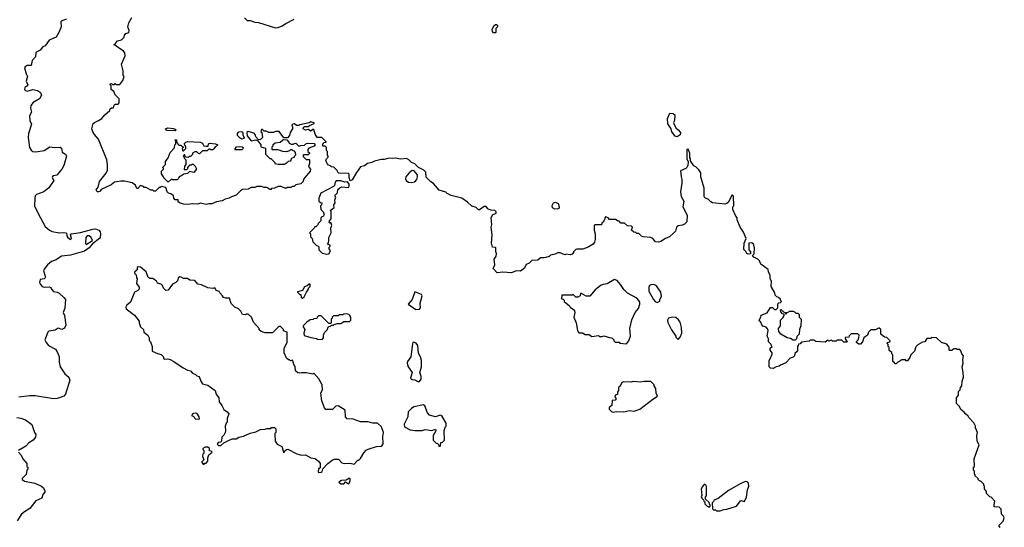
# Model space of a CAD drawing. Extents: x 1862350 to 2057294, y 212041 to 437318.
# Tile 45 of 256: x 1944224 to 1954740, y 271365 to 276780. Entities that reach past the tile are written whole.
import ezdxf

# ---------------------------------------------------------------- set-up
doc = ezdxf.new("R2010")
doc.units = 0

msp = doc.modelspace()

# ---------------------------------------------------------------- linework, layer by layer
at = {"layer": '0CON10XD'}
for points in [[(1944725, 276785), (1944667, 276765), (1944663, 276753), (1944668, 276705), (1944642, 276645), (1944612, 276595), (1944540, 276560), (1944495, 276502), (1944471, 276489), (1944443, 276455), (1944395, 276430), (1944394, 276385), (1944356, 276345), (1944348, 276292), (1944305, 276290), (1944283, 276277), (1944276, 276265), (1944292, 276202), (1944306, 276175), (1944294, 276125), (1944311, 276085), (1944300, 276070), (1944279, 276055), (1944275, 276035), (1944285, 276024), (1944305, 276016), (1944364, 276036), (1944415, 276024), (1944445, 276002), (1944458, 275975), (1944435, 275937), (1944369, 275895), (1944344, 275865), (1944339, 275835), (1944349, 275795), (1944330, 275755), (1944334, 275704), (1944351, 275665), (1944317, 275565), (1944313, 275525), (1944329, 275415), (1944345, 275388), (1944365, 275374), (1944395, 275369), (1944484, 275386), (1944545, 275422), (1944595, 275417), (1944655, 275419), (1944671, 275411), (1944678, 275368), (1944714, 275344), (1944723, 275325), (1944694, 275225), (1944674, 275185), (1944619, 275121), (1944585, 275116), (1944575, 275108), (1944572, 275095), (1944588, 275065), (1944534, 274986), (1944483, 274945), (1944405, 274914), (1944390, 274900), (1944384, 274876), (1944383, 274795), (1944423, 274713), (1944497, 274575), (1944543, 274533), (1944571, 274521), (1944645, 274506), (1944695, 274511), (1944717, 274507), (1944727, 274497), (1944729, 274475), (1944739, 274455), (1944765, 274436), (1944778, 274445), (1944767, 274485), (1944773, 274497), (1944875, 274509), (1945005, 274547), (1945035, 274549), (1945070, 274535), (1945085, 274518), (1945088, 274495), (1945085, 274458), (1945076, 274445), (1945002, 274388), (1944965, 274347), (1944915, 274309), (1944765, 274267), (1944672, 274258), (1944615, 274219), (1944565, 274201), (1944520, 274165), (1944485, 274119), (1944479, 274101), (1944499, 274035), (1944496, 274025), (1944485, 274017), (1944442, 274008), (1944437, 273975), (1944445, 273954), (1944465, 273934), (1944485, 273926), (1944539, 273929), (1944555, 273923), (1944565, 273905), (1944585, 273882), (1944624, 273874), (1944645, 273862), (1944697, 273817), (1944713, 273795), (1944706, 273704), (1944688, 273655), (1944703, 273623), (1944718, 273522), (1944702, 273488), (1944675, 273474), (1944635, 273488), (1944602, 273468), (1944535, 273459), (1944524, 273446), (1944494, 273365), (1944506, 273335), (1944531, 273305), (1944605, 273264), (1944625, 273238), (1944647, 273187), (1944646, 273126), (1944656, 273075), (1944705, 273003), (1944748, 272968), (1944758, 272935), (1944713, 272785), (1944697, 272765), (1944678, 272755), (1944625, 272739), (1944585, 272736), (1944388, 272768), (1944334, 272766), (1944216, 272754)], [(1946388, 274848), (1946325, 274837), (1946275, 274817), (1946244, 274816), (1946215, 274807), (1946155, 274823), (1946125, 274813), (1946065, 274817), (1946025, 274808), (1945975, 274813), (1945930, 274825), (1945918, 274838), (1945915, 274860), (1945885, 274860), (1945870, 274875), (1945865, 274900), (1945845, 274920), (1945815, 274930), (1945800, 274945), (1945785, 274990), (1945735, 275000), (1945725, 274990), (1945715, 274990), (1945675, 274950), (1945655, 274950), (1945645, 274960), (1945625, 274960), (1945575, 274990), (1945555, 274990), (1945545, 275000), (1945515, 275010), (1945485, 274980), (1945475, 274980), (1945460, 275015), (1945425, 275040), (1945343, 275057), (1945305, 275058), (1945235, 275047), (1945201, 275019), (1945095, 274968), (1945085, 274952), (1945065, 274943), (1945050, 274945), (1945042, 274965), (1945063, 274995), (1945077, 275055), (1945146, 275144), (1945163, 275175), (1945163, 275235), (1945153, 275285), (1945066, 275505), (1945022, 275555), (1945005, 275583), (1944996, 275615), (1945008, 275672), (1945022, 275685), (1945066, 275704), (1945102, 275725), (1945132, 275765), (1945185, 275810), (1945192, 275828), (1945205, 275840), (1945225, 275840), (1945233, 275867), (1945245, 275880), (1945275, 275880), (1945287, 275893), (1945287, 275937), (1945245, 275980), (1945230, 276015), (1945202, 276035), (1945200, 276075), (1945190, 276085), (1945190, 276095), (1945205, 276100), (1945215, 276090), (1945235, 276090), (1945245, 276100), (1945255, 276090), (1945295, 276090), (1945327, 276133), (1945340, 276175), (1945328, 276188), (1945328, 276235), (1945312, 276305), (1945350, 276395), (1945348, 276425), (1945333, 276443), (1945230, 276515), (1945248, 276522), (1945250, 276535), (1945270, 276555), (1945310, 276565), (1945340, 276595), (1945342, 276615), (1945357, 276633), (1945390, 276645), (1945393, 276665), (1945380, 276705), (1945390, 276745), (1945423, 276805)], [(1946625, 276800), (1946655, 276770), (1946685, 276770), (1946735, 276753), (1946775, 276750), (1946955, 276694), (1946985, 276697), (1947026, 276714), (1947065, 276740), (1947156, 276784)], [(1949305, 276640), (1949285, 276640), (1949273, 276653), (1949270, 276675), (1949288, 276715), (1949305, 276728), (1949315, 276728), (1949327, 276717), (1949328, 276705), (1949310, 276685), (1949310, 276645), (1949305, 276640)], [(1951245, 275532), (1951225, 275538), (1951188, 275585), (1951182, 275615), (1951145, 275670), (1951141, 275725), (1951166, 275784), (1951205, 275780), (1951220, 275765), (1951218, 275705), (1951208, 275685), (1951213, 275663), (1951234, 275624), (1951256, 275606), (1951280, 275575), (1951278, 275552), (1951245, 275532)], [(1953732, 273175), (1953705, 273140), (1953692, 273142), (1953685, 273150), (1953645, 273150), (1953615, 273130), (1953602, 273128), (1953585, 273110), (1953575, 273110), (1953562, 273122), (1953550, 273135), (1953550, 273205), (1953540, 273215), (1953538, 273228), (1953512, 273252), (1953510, 273285), (1953500, 273295), (1953500, 273315), (1953490, 273325), (1953492, 273338), (1953518, 273342), (1953520, 273355), (1953485, 273390), (1953460, 273395), (1953420, 273425), (1953420, 273475), (1953405, 273490), (1953395, 273490), (1953365, 273470), (1953315, 273470), (1953290, 273445), (1953280, 273415), (1953240, 273385), (1953227, 273343), (1953205, 273318), (1953185, 273318), (1953160, 273335), (1953162, 273348), (1953180, 273365), (1953188, 273385), (1953190, 273415), (1953175, 273430), (1953105, 273430), (1953082, 273408), (1953078, 273392), (1953042, 273388), (1953040, 273375), (1953060, 273345), (1953055, 273340), (1953025, 273340), (1953005, 273360), (1952955, 273360), (1952945, 273350), (1952905, 273350), (1952895, 273360), (1952865, 273350), (1952855, 273360), (1952825, 273340), (1952728, 273348), (1952705, 273360), (1952665, 273360), (1952655, 273352), (1952575, 273340), (1952558, 273322), (1952542, 273318), (1952540, 273305), (1952530, 273295), (1952530, 273245), (1952502, 273218), (1952500, 273195), (1952485, 273180), (1952452, 273168), (1952405, 273120), (1952350, 273095), (1952337, 273083), (1952303, 273077), (1952272, 273058), (1952243, 273063), (1952230, 273075), (1952228, 273145), (1952248, 273175), (1952260, 273215), (1952260, 273225), (1952240, 273255), (1952240, 273275), (1952260, 273295), (1952252, 273302), (1952250, 273315), (1952220, 273345), (1952220, 273375), (1952208, 273405), (1952218, 273465), (1952212, 273482), (1952195, 273500), (1952162, 273512), (1952150, 273525), (1952140, 273555), (1952122, 273575), (1952140, 273605), (1952142, 273628), (1952208, 273652), (1952242, 273708), (1952265, 273710), (1952285, 273690), (1952305, 273690), (1952315, 273700), (1952320, 273705), (1952322, 273748), (1952332, 273758), (1952348, 273762), (1952360, 273775), (1952352, 273782), (1952348, 273798), (1952328, 273818), (1952312, 273822), (1952292, 273842), (1952290, 273865), (1952250, 273935), (1952252, 273992), (1952238, 274015), (1952238, 274055), (1952222, 274085), (1952218, 274115), (1952141, 274171), (1952126, 274206), (1952106, 274226), (1952065, 274248), (1952050, 274265), (1952067, 274283), (1952072, 274345), (1952060, 274385), (1952045, 274400), (1952012, 274395), (1952010, 274325), (1952030, 274305), (1952028, 274282), (1952005, 274278), (1951990, 274285), (1951978, 274308), (1951958, 274328), (1951963, 274395), (1951982, 274445), (1951956, 274515), (1951920, 274565), (1951888, 274645), (1951888, 274665), (1951872, 274685), (1951842, 274755), (1951842, 274785), (1951850, 274795), (1951848, 274898), (1951835, 274910), (1951789, 274831), (1951775, 274818), (1951755, 274813), (1951625, 274828), (1951606, 274836), (1951581, 274861), (1951540, 274880), (1951533, 274895), (1951533, 274983), (1951500, 275105), (1951500, 275145), (1951478, 275178), (1951445, 275210), (1951425, 275220), (1951390, 275275), (1951387, 275297), (1951380, 275305), (1951380, 275355), (1951365, 275400), (1951350, 275395), (1951350, 275295), (1951364, 275264), (1951359, 275225), (1951351, 275205), (1951338, 275192), (1951282, 275168), (1951288, 275102), (1951297, 275075), (1951297, 275035), (1951283, 274945), (1951290, 274895), (1951316, 274845), (1951307, 274785), (1951352, 274695), (1951350, 274625), (1951325, 274600), (1951302, 274588), (1951255, 274580), (1951240, 274565), (1951228, 274525), (1951212, 274505), (1951165, 274463), (1951120, 274445), (1951070, 274415), (1951045, 274407), (1951015, 274411), (1950986, 274446), (1950965, 274458), (1950883, 274463), (1950865, 274470), (1950835, 274500), (1950815, 274500), (1950805, 274510), (1950782, 274512), (1950760, 274535), (1950770, 274565), (1950758, 274578), (1950715, 274580), (1950685, 274610), (1950645, 274610), (1950625, 274630), (1950615, 274630), (1950587, 274647), (1950525, 274650), (1950508, 274668), (1950492, 274672), (1950485, 274680), (1950472, 274668), (1950470, 274645), (1950462, 274638), (1950458, 274622), (1950442, 274608), (1950438, 274592), (1950365, 274590), (1950360, 274585), (1950360, 274535), (1950372, 274495), (1950370, 274435), (1950362, 274405), (1950350, 274385), (1950295, 274353), (1950239, 274331), (1950175, 274332), (1950163, 274327), (1950140, 274305), (1950140, 274295), (1950125, 274280), (1950105, 274270), (1950065, 274278), (1950045, 274270), (1949995, 274292), (1949968, 274292), (1949942, 274278), (1949893, 274267), (1949880, 274255), (1949845, 274242), (1949825, 274238), (1949785, 274240), (1949757, 274213), (1949695, 274210), (1949665, 274182), (1949635, 274170), (1949615, 274130), (1949572, 274098), (1949525, 274102), (1949475, 274078), (1949385, 274088), (1949325, 274080), (1949282, 274125), (1949298, 274165), (1949290, 274225), (1949312, 274258), (1949318, 274285), (1949310, 274305), (1949310, 274345), (1949305, 274350), (1949272, 274352), (1949263, 274395), (1949269, 274485), (1949260, 274565), (1949266, 274595), (1949259, 274665), (1949272, 274698), (1949312, 274715), (1949312, 274732), (1949300, 274745), (1949255, 274748), (1949224, 274764), (1949205, 274788), (1949185, 274788), (1949135, 274750), (1949125, 274750), (1949100, 274775), (1949052, 274792), (1949008, 274835), (1948945, 274877), (1948833, 274903), (1948790, 274925), (1948775, 274940), (1948705, 274963), (1948645, 275032), (1948615, 275052), (1948565, 275100), (1948560, 275155), (1948540, 275175), (1948485, 275202), (1948445, 275242), (1948410, 275255), (1948380, 275285), (1948355, 275298), (1948295, 275292), (1948235, 275303), (1948205, 275298), (1948165, 275303), (1948115, 275288), (1948085, 275287), (1948015, 275270), (1947984, 275256), (1947940, 275245), (1947905, 275222), (1947865, 275212), (1947820, 275150), (1947775, 275072), (1947755, 275060), (1947742, 275095), (1947742, 275132), (1947735, 275140), (1947632, 275142), (1947622, 275152), (1947618, 275168), (1947578, 275208), (1947555, 275210), (1947545, 275220), (1947515, 275230), (1947492, 275275), (1947500, 275295), (1947518, 275312), (1947520, 275325), (1947510, 275335), (1947510, 275375), (1947500, 275385), (1947500, 275415), (1947485, 275430), (1947462, 275432), (1947460, 275455), (1947475, 275470), (1947498, 275472), (1947498, 275478), (1947452, 275522), (1947402, 275522), (1947378, 275558), (1947365, 275610), (1947355, 275610), (1947335, 275592), (1947305, 275610), (1947275, 275600), (1947250, 275615), (1947250, 275625), (1947265, 275640), (1947305, 275640), (1947318, 275652), (1947368, 275672), (1947368, 275678), (1947335, 275690), (1947315, 275680), (1947215, 275660), (1947205, 275652), (1947183, 275653), (1947155, 275668), (1947140, 275665), (1947130, 275655), (1947138, 275635), (1947137, 275615), (1947113, 275575), (1947104, 275546), (1947085, 275520), (1947045, 275520), (1946997, 275587), (1946955, 275588), (1946935, 275578), (1946885, 275578), (1946855, 275590), (1946835, 275590), (1946818, 275608), (1946805, 275610), (1946800, 275585), (1946810, 275575), (1946817, 275523), (1946797, 275503), (1946775, 275500), (1946745, 275530), (1946740, 275555), (1946728, 275568), (1946665, 275588), (1946650, 275575), (1946655, 275540), (1946697, 275487), (1946745, 275498), (1946768, 275488), (1946800, 275445), (1946800, 275425), (1946848, 275408), (1946850, 275345), (1946895, 275300), (1946905, 275300), (1946938, 275268), (1946950, 275255), (1946950, 275245), (1946985, 275238), (1947055, 275240), (1947065, 275250), (1947075, 275250), (1947095, 275270), (1947120, 275275), (1947130, 275305), (1947160, 275315), (1947160, 275325), (1947172, 275338), (1947170, 275365), (1947158, 275378), (1947145, 275380), (1947135, 275390), (1947115, 275390), (1947105, 275380), (1947075, 275370), (1947033, 275373), (1946985, 275392), (1946925, 275390), (1946920, 275395), (1946920, 275425), (1946930, 275435), (1946932, 275448), (1946952, 275468), (1947007, 275473), (1947035, 275500), (1947045, 275502), (1947078, 275498), (1947100, 275475), (1947102, 275462), (1947123, 275453), (1947145, 275452), (1947159, 275461), (1947175, 275462), (1947205, 275430), (1947225, 275438), (1947265, 275440), (1947280, 275455), (1947298, 275462), (1947368, 275458), (1947380, 275445), (1947368, 275432), (1947312, 275408), (1947300, 275395), (1947300, 275375), (1947318, 275358), (1947318, 275352), (1947305, 275340), (1947255, 275340), (1947250, 275335), (1947252, 275322), (1947285, 275290), (1947315, 275290), (1947320, 275285), (1947320, 275245), (1947310, 275215), (1947330, 275185), (1947327, 275163), (1947255, 275080), (1947250, 275055), (1947225, 275030), (1947175, 275020), (1947155, 275000), (1947135, 275000), (1947125, 274990), (1947085, 274990), (1947075, 274982), (1947055, 274982), (1947015, 275000), (1946985, 275000), (1946947, 274983), (1946915, 274980), (1946905, 274970), (1946895, 274970), (1946865, 274990), (1946835, 274990), (1946805, 275000), (1946755, 275000), (1946735, 274990), (1946695, 274990), (1946665, 274972), (1946603, 274967), (1946584, 274956), (1946535, 274908), (1946485, 274892), (1946460, 274875), (1946420, 274865), (1946388, 274848)], [(1945885, 275594), (1945795, 275598), (1945784, 275605), (1945783, 275615), (1945805, 275625), (1945865, 275621), (1945890, 275610), (1945894, 275605), (1945885, 275594)], [(1946595, 275504), (1946578, 275515), (1946552, 275545), (1946550, 275565), (1946565, 275582), (1946595, 275588), (1946607, 275577), (1946607, 275547), (1946620, 275525), (1946615, 275514), (1946595, 275504)], [(1945815, 275050), (1945805, 275050), (1945762, 275092), (1945760, 275105), (1945740, 275135), (1945740, 275165), (1945760, 275185), (1945760, 275195), (1945750, 275205), (1945780, 275235), (1945783, 275267), (1945810, 275305), (1945830, 275365), (1945877, 275413), (1945880, 275445), (1945890, 275455), (1945890, 275485), (1945880, 275495), (1945885, 275500), (1945898, 275498), (1945900, 275475), (1945910, 275465), (1945912, 275452), (1945925, 275440), (1945945, 275440), (1945955, 275430), (1945968, 275428), (1945970, 275415), (1945960, 275405), (1945965, 275380), (1945975, 275380), (1946000, 275405), (1946000, 275425), (1945980, 275455), (1946000, 275475), (1946015, 275480), (1946155, 275473), (1946175, 275462), (1946190, 275435), (1946215, 275430), (1946238, 275432), (1946240, 275455), (1946255, 275462), (1946316, 275456), (1946340, 275445), (1946325, 275430), (1946310, 275425), (1946298, 275402), (1946285, 275390), (1946265, 275390), (1946255, 275400), (1946245, 275400), (1946225, 275380), (1946175, 275380), (1946145, 275350), (1946132, 275352), (1946115, 275370), (1946095, 275370), (1946070, 275355), (1946068, 275342), (1946048, 275322), (1946035, 275320), (1946025, 275310), (1946002, 275312), (1945990, 275325), (1945988, 275338), (1945982, 275338), (1945970, 275325), (1945980, 275315), (1945982, 275302), (1946000, 275285), (1946000, 275235), (1945983, 275217), (1945982, 275182), (1946008, 275182), (1946018, 275192), (1946020, 275205), (1946045, 275230), (1946055, 275230), (1946065, 275240), (1946078, 275238), (1946098, 275218), (1946110, 275195), (1946107, 275183), (1946085, 275150), (1946038, 275162), (1946015, 275140), (1945978, 275132), (1945945, 275110), (1945932, 275108), (1945922, 275098), (1945918, 275082), (1945905, 275070), (1945855, 275070), (1945845, 275080), (1945815, 275050)], [(1946525, 275390), (1946520, 275395), (1946540, 275425), (1946575, 275429), (1946600, 275425), (1946610, 275415), (1946607, 275403), (1946595, 275392), (1946525, 275390)], [(1948405, 275045), (1948445, 275052), (1948464, 275075), (1948474, 275105), (1948472, 275125), (1948436, 275166), (1948415, 275170), (1948382, 275148), (1948348, 275102), (1948343, 275083), (1948353, 275063), (1948375, 275048), (1948405, 275045)], [(1947505, 274280), (1947525, 274282), (1947542, 274315), (1947530, 274335), (1947530, 274355), (1947540, 274365), (1947540, 274375), (1947512, 274385), (1947522, 274398), (1947527, 274425), (1947524, 274456), (1947549, 274505), (1947548, 274555), (1947557, 274585), (1947548, 274618), (1947535, 274610), (1947530, 274615), (1947532, 274635), (1947550, 274655), (1947550, 274735), (1947540, 274745), (1947582, 274778), (1947580, 274805), (1947592, 274828), (1947590, 274855), (1947600, 274885), (1947590, 274905), (1947618, 274932), (1947622, 274968), (1947642, 274988), (1947665, 274998), (1947735, 274990), (1947742, 275005), (1947742, 275025), (1947725, 275050), (1947695, 275048), (1947655, 275060), (1947605, 275060), (1947592, 275048), (1947587, 275013), (1947575, 275000), (1947442, 274928), (1947418, 274875), (1947420, 274845), (1947435, 274830), (1947450, 274825), (1947448, 274805), (1947438, 274795), (1947440, 274755), (1947468, 274728), (1947470, 274715), (1947480, 274705), (1947472, 274698), (1947470, 274685), (1947452, 274678), (1947440, 274665), (1947440, 274635), (1947410, 274605), (1947408, 274592), (1947388, 274572), (1947375, 274570), (1947370, 274555), (1947320, 274505), (1947330, 274495), (1947330, 274465), (1947347, 274447), (1947355, 274410), (1947395, 274370), (1947408, 274368), (1947418, 274358), (1947420, 274325), (1947455, 274290), (1947505, 274280)], [(1949938, 274758), (1949914, 274774), (1949911, 274799), (1949924, 274826), (1949945, 274832), (1949975, 274818), (1949987, 274785), (1949985, 274770), (1949975, 274762), (1949938, 274758)], [(1944935, 274383), (1945002, 274425), (1944989, 274455), (1944965, 274476), (1944945, 274474), (1944932, 274455), (1944926, 274395), (1944935, 274383)], [(1947415, 271950), (1947445, 271952), (1947455, 271960), (1947463, 271987), (1947514, 272046), (1947560, 272080), (1947585, 272091), (1947630, 272090), (1947664, 272054), (1947694, 272044), (1947755, 272048), (1947795, 272038), (1947835, 272080), (1947845, 272080), (1947865, 272100), (1947899, 272161), (1947925, 272188), (1947945, 272200), (1948035, 272226), (1948085, 272230), (1948095, 272237), (1948106, 272256), (1948102, 272335), (1948108, 272375), (1948088, 272435), (1948045, 272477), (1947995, 272474), (1947945, 272491), (1947865, 272490), (1947785, 272518), (1947723, 272523), (1947703, 272543), (1947700, 272615), (1947625, 272660), (1947602, 272658), (1947565, 272620), (1947495, 272620), (1947478, 272638), (1947450, 272715), (1947440, 272795), (1947457, 272835), (1947454, 272884), (1947420, 272950), (1947365, 273010), (1947355, 273000), (1947284, 273014), (1947235, 273014), (1947215, 273008), (1947193, 273013), (1947171, 273035), (1947165, 273080), (1947156, 273096), (1947138, 273148), (1947115, 273140), (1947105, 273150), (1947095, 273150), (1947075, 273170), (1947048, 273225), (1947048, 273275), (1947080, 273335), (1947080, 273445), (1947042, 273462), (1947040, 273475), (1947008, 273508), (1946992, 273508), (1946925, 273440), (1946845, 273440), (1946803, 273453), (1946782, 273472), (1946780, 273485), (1946720, 273555), (1946698, 273608), (1946665, 273640), (1946645, 273640), (1946635, 273630), (1946604, 273634), (1946585, 273670), (1946560, 273695), (1946520, 273715), (1946484, 273754), (1946465, 273810), (1946425, 273808), (1946400, 273815), (1946390, 273835), (1946360, 273865), (1946355, 273880), (1946322, 273892), (1946320, 273905), (1946308, 273918), (1946285, 273912), (1946235, 273918), (1946165, 273952), (1946125, 273960), (1946095, 273998), (1946041, 274001), (1946015, 274018), (1945975, 274018), (1945950, 274035), (1945935, 274038), (1945918, 274025), (1945910, 273995), (1945890, 273975), (1945855, 273958), (1945810, 273895), (1945785, 273890), (1945760, 273915), (1945750, 273945), (1945735, 273960), (1945695, 273970), (1945685, 273990), (1945645, 274020), (1945615, 274020), (1945605, 274030), (1945595, 274030), (1945575, 274090), (1945515, 274140), (1945488, 274142), (1945480, 274135), (1945478, 274112), (1945450, 274085), (1945450, 274075), (1945467, 274057), (1945470, 274025), (1945480, 274015), (1945470, 273965), (1945500, 273925), (1945500, 273905), (1945485, 273890), (1945450, 273875), (1945408, 273765), (1945370, 273735), (1945358, 273712), (1945360, 273695), (1945449, 273629), (1945500, 273565), (1945500, 273545), (1945514, 273505), (1945548, 273475), (1945550, 273445), (1945592, 273415), (1945608, 273385), (1945608, 273358), (1945622, 273342), (1945638, 273295), (1945640, 273245), (1945695, 273220), (1945735, 273210), (1945757, 273187), (1945765, 273162), (1945775, 273158), (1945805, 273162), (1945830, 273155), (1945870, 273135), (1945970, 273065), (1946015, 273042), (1946050, 273035), (1946070, 273010), (1946100, 272995), (1946115, 272980), (1946140, 272975), (1946158, 272925), (1946177, 272897), (1946235, 272882), (1946312, 272825), (1946322, 272785), (1946352, 272745), (1946354, 272704), (1946382, 272665), (1946405, 272620), (1946440, 272595), (1946457, 272575), (1946440, 272525), (1946440, 272485), (1946430, 272475), (1946418, 272442), (1946422, 272395), (1946418, 272375), (1946403, 272347), (1946382, 272325), (1946378, 272282), (1946368, 272272), (1946342, 272268), (1946332, 272252), (1946348, 272238), (1946372, 272238), (1946403, 272267), (1946455, 272292), (1946495, 272308), (1946535, 272308), (1946565, 272327), (1946615, 272337), (1946685, 272370), (1946745, 272382), (1946795, 272408), (1946845, 272410), (1946865, 272420), (1946905, 272420), (1946915, 272430), (1946945, 272430), (1946960, 272415), (1946960, 272375), (1946950, 272365), (1946953, 272283), (1946975, 272250), (1947025, 272228), (1947045, 272160), (1947050, 272175), (1947072, 272195), (1947089, 272199), (1947185, 272147), (1947235, 272133), (1947275, 272137), (1947335, 272107), (1947378, 272098), (1947415, 272072), (1947432, 272045), (1947432, 271998), (1947415, 271990), (1947410, 271955), (1947415, 271950)], [(1947245, 273810), (1947262, 273825), (1947288, 273875), (1947310, 273905), (1947310, 273915), (1947328, 273932), (1947328, 273958), (1947315, 273960), (1947295, 273940), (1947265, 273930), (1947245, 273890), (1947192, 273878), (1947192, 273872), (1947215, 273850), (1947225, 273850), (1947230, 273815), (1947245, 273810)], [(1950705, 273322), (1950730, 273355), (1950748, 273405), (1950742, 273485), (1950763, 273577), (1950798, 273655), (1950832, 273698), (1950848, 273745), (1950848, 273765), (1950836, 273786), (1950815, 273808), (1950715, 273862), (1950675, 273902), (1950642, 273955), (1950605, 273998), (1950575, 274008), (1950497, 273963), (1950454, 273956), (1950435, 273948), (1950371, 273899), (1950315, 273830), (1950275, 273830), (1950225, 273860), (1950215, 273860), (1950210, 273835), (1950185, 273820), (1950165, 273820), (1950135, 273848), (1950125, 273842), (1950015, 273840), (1950012, 273802), (1950028, 273798), (1950038, 273788), (1950040, 273775), (1950096, 273726), (1950102, 273712), (1950139, 273689), (1950150, 273675), (1950152, 273655), (1950142, 273605), (1950167, 273547), (1950183, 273463), (1950195, 273440), (1950235, 273438), (1950265, 273420), (1950305, 273420), (1950335, 273402), (1950405, 273410), (1950415, 273400), (1950445, 273400), (1950465, 273408), (1950518, 273388), (1950547, 273387), (1950570, 273365), (1950570, 273355), (1950585, 273340), (1950625, 273340), (1950635, 273330), (1950705, 273322)], [(1951035, 273762), (1951062, 273778), (1951062, 273795), (1951077, 273827), (1951072, 273875), (1951025, 273942), (1950996, 273956), (1950965, 273952), (1950952, 273945), (1950944, 273926), (1950942, 273885), (1950994, 273794), (1951010, 273775), (1951035, 273762)], [(1948455, 273688), (1948495, 273693), (1948506, 273705), (1948501, 273755), (1948522, 273835), (1948515, 273848), (1948445, 273878), (1948414, 273796), (1948372, 273745), (1948455, 273688)], [(1947455, 273370), (1947470, 273385), (1947470, 273415), (1947478, 273442), (1947507, 273473), (1947522, 273508), (1947545, 273510), (1947555, 273520), (1947575, 273520), (1947582, 273528), (1947615, 273540), (1947655, 273540), (1947685, 273560), (1947748, 273562), (1947760, 273575), (1947760, 273605), (1947750, 273625), (1947740, 273635), (1947715, 273642), (1947685, 273640), (1947675, 273630), (1947635, 273630), (1947625, 273620), (1947575, 273620), (1947562, 273608), (1947560, 273595), (1947550, 273585), (1947550, 273545), (1947545, 273540), (1947525, 273540), (1947445, 273620), (1947415, 273620), (1947402, 273608), (1947398, 273592), (1947365, 273590), (1947357, 273583), (1947325, 273578), (1947290, 273555), (1947250, 273515), (1947250, 273505), (1947270, 273475), (1947260, 273435), (1947262, 273412), (1947335, 273388), (1947395, 273380), (1947405, 273372), (1947455, 273370)], [(1952505, 273360), (1952485, 273360), (1952455, 273380), (1952420, 273385), (1952354, 273424), (1952332, 273455), (1952330, 273485), (1952350, 273515), (1952350, 273575), (1952380, 273605), (1952380, 273615), (1952390, 273625), (1952388, 273638), (1952372, 273642), (1952352, 273662), (1952350, 273685), (1952355, 273690), (1952382, 273662), (1952398, 273658), (1952405, 273640), (1952422, 273658), (1952438, 273662), (1952445, 273670), (1952485, 273670), (1952500, 273665), (1952515, 273650), (1952535, 273650), (1952550, 273635), (1952550, 273605), (1952570, 273585), (1952568, 273515), (1952552, 273475), (1952550, 273425), (1952525, 273400), (1952520, 273375), (1952505, 273360)], [(1951255, 273370), (1951277, 273393), (1951297, 273437), (1951292, 273495), (1951278, 273555), (1951259, 273579), (1951232, 273602), (1951195, 273608), (1951153, 273597), (1951142, 273575), (1951145, 273550), (1951185, 273470), (1951230, 273405), (1951230, 273395), (1951255, 273370)], [(1948495, 272922), (1948513, 272945), (1948513, 272975), (1948497, 273015), (1948514, 273075), (1948516, 273146), (1948505, 273182), (1948482, 273222), (1948475, 273306), (1948458, 273328), (1948431, 273339), (1948424, 273336), (1948419, 273321), (1948400, 273185), (1948366, 273134), (1948362, 273115), (1948374, 273075), (1948416, 273015), (1948398, 272955), (1948415, 272942), (1948445, 272938), (1948475, 272922), (1948495, 272922)], [(1954694, 271364), (1954680, 271385), (1954728, 271432), (1954740, 271465), (1954730, 271485), (1954710, 271505), (1954707, 271557), (1954685, 271578), (1954632, 271582), (1954630, 271605), (1954640, 271645), (1954598, 271688), (1954585, 271690), (1954550, 271725), (1954550, 271745), (1954530, 271775), (1954530, 271805), (1954522, 271812), (1954520, 271825), (1954488, 271858), (1954475, 271860), (1954460, 271875), (1954460, 271885), (1954430, 271915), (1954430, 271925), (1954420, 271935), (1954420, 271965), (1954410, 271975), (1954410, 272005), (1954420, 272015), (1954418, 272095), (1954470, 272245), (1954450, 272285), (1954448, 272345), (1954452, 272375), (1954433, 272425), (1954432, 272445), (1954415, 272480), (1954360, 272535), (1954355, 272550), (1954324, 272574), (1954313, 272593), (1954275, 272620), (1954260, 272655), (1954230, 272685), (1954230, 272745), (1954250, 272775), (1954250, 272815), (1954267, 272833), (1954273, 272857), (1954287, 272873), (1954290, 272925), (1954303, 272967), (1954302, 273015), (1954290, 273075), (1954302, 273115), (1954298, 273155), (1954303, 273193), (1954286, 273216), (1954277, 273247), (1954265, 273260), (1954235, 273260), (1954225, 273268), (1954205, 273268), (1954175, 273250), (1954155, 273250), (1954150, 273255), (1954150, 273285), (1954125, 273320), (1954070, 273335), (1954017, 273387), (1953965, 273390), (1953955, 273380), (1953912, 273378), (1953890, 273345), (1953865, 273340), (1953815, 273310), (1953795, 273290), (1953780, 273245), (1953740, 273205), (1953732, 273175)], [(1950565, 272592), (1950595, 272600), (1950675, 272598), (1950735, 272612), (1950785, 272603), (1950848, 272625), (1950985, 272732), (1951037, 272763), (1951022, 272795), (1951017, 272847), (1951000, 272875), (1951000, 272885), (1950965, 272920), (1950955, 272922), (1950895, 272922), (1950855, 272912), (1950775, 272922), (1950755, 272912), (1950675, 272918), (1950655, 272910), (1950638, 272872), (1950620, 272855), (1950620, 272825), (1950610, 272805), (1950608, 272782), (1950592, 272778), (1950580, 272765), (1950580, 272755), (1950590, 272745), (1950590, 272725), (1950585, 272720), (1950552, 272718), (1950548, 272665), (1950518, 272642), (1950520, 272625), (1950550, 272595), (1950565, 272592)], [(1946105, 272518), (1946145, 272523), (1946142, 272545), (1946115, 272582), (1946081, 272579), (1946065, 272570), (1946062, 272555), (1946075, 272550), (1946105, 272518)], [(1948715, 272230), (1948720, 272235), (1948722, 272268), (1948738, 272272), (1948760, 272295), (1948758, 272395), (1948768, 272432), (1948780, 272445), (1948780, 272475), (1948732, 272555), (1948715, 272560), (1948665, 272542), (1948602, 272562), (1948581, 272585), (1948551, 272661), (1948535, 272673), (1948435, 272650), (1948408, 272632), (1948374, 272595), (1948368, 272545), (1948332, 272465), (1948335, 272438), (1948394, 272404), (1948445, 272396), (1948524, 272396), (1948555, 272407), (1948625, 272397), (1948665, 272410), (1948670, 272405), (1948668, 272395), (1948640, 272345), (1948640, 272295), (1948672, 272262), (1948688, 272258), (1948698, 272248), (1948702, 272232), (1948715, 272230)], [(1944194, 272536), (1944235, 272529), (1944285, 272510), (1944353, 272463), (1944382, 272375), (1944398, 272355), (1944392, 272328), (1944368, 272295), (1944323, 272265), (1944291, 272229), (1944210, 272185)], [(1944210, 272165), (1944240, 272135), (1944258, 272095), (1944300, 272045), (1944300, 272015), (1944310, 272005), (1944310, 271985), (1944300, 271975), (1944292, 271928), (1944250, 271885), (1944250, 271875), (1944275, 271858), (1944385, 271836), (1944458, 271805), (1944480, 271785), (1944492, 271755), (1944492, 271738), (1944472, 271715), (1944462, 271675), (1944395, 271647), (1944334, 271566), (1944275, 271530), (1944242, 271505), (1944198, 271435)], [(1946195, 272040), (1946202, 272048), (1946215, 272050), (1946235, 272070), (1946232, 272105), (1946243, 272137), (1946280, 272165), (1946268, 272178), (1946252, 272182), (1946250, 272205), (1946235, 272218), (1946205, 272220), (1946180, 272205), (1946180, 272195), (1946190, 272185), (1946190, 272155), (1946180, 272145), (1946178, 272125), (1946190, 272085), (1946170, 272065), (1946170, 272055), (1946185, 272040), (1946195, 272040)], [(1947675, 271828), (1947685, 271830), (1947705, 271850), (1947735, 271830), (1947745, 271840), (1947752, 271865), (1947752, 271882), (1947745, 271888), (1947712, 271868), (1947660, 271865), (1947632, 271845), (1947655, 271828), (1947675, 271828)], [(1951665, 271540), (1951705, 271542), (1951744, 271556), (1951775, 271558), (1951878, 271592), (1951925, 271652), (1951965, 271640), (1951988, 271685), (1951997, 271765), (1952010, 271805), (1952007, 271837), (1951995, 271850), (1951975, 271852), (1951925, 271833), (1951794, 271756), (1951685, 271672), (1951640, 271655), (1951635, 271640), (1951620, 271625), (1951622, 271562), (1951635, 271550), (1951655, 271550), (1951665, 271540)], [(1951585, 271580), (1951598, 271592), (1951600, 271605), (1951592, 271612), (1951588, 271628), (1951550, 271665), (1951550, 271685), (1951560, 271705), (1951560, 271795), (1951555, 271810), (1951545, 271820), (1951535, 271820), (1951515, 271800), (1951504, 271776), (1951508, 271705), (1951502, 271695), (1951510, 271675), (1951528, 271658), (1951530, 271645), (1951540, 271635), (1951540, 271615), (1951565, 271590), (1951578, 271588), (1951585, 271580)]]:
    msp.add_lwpolyline(points, dxfattribs=at)

doc.saveas('drawing.dxf')
